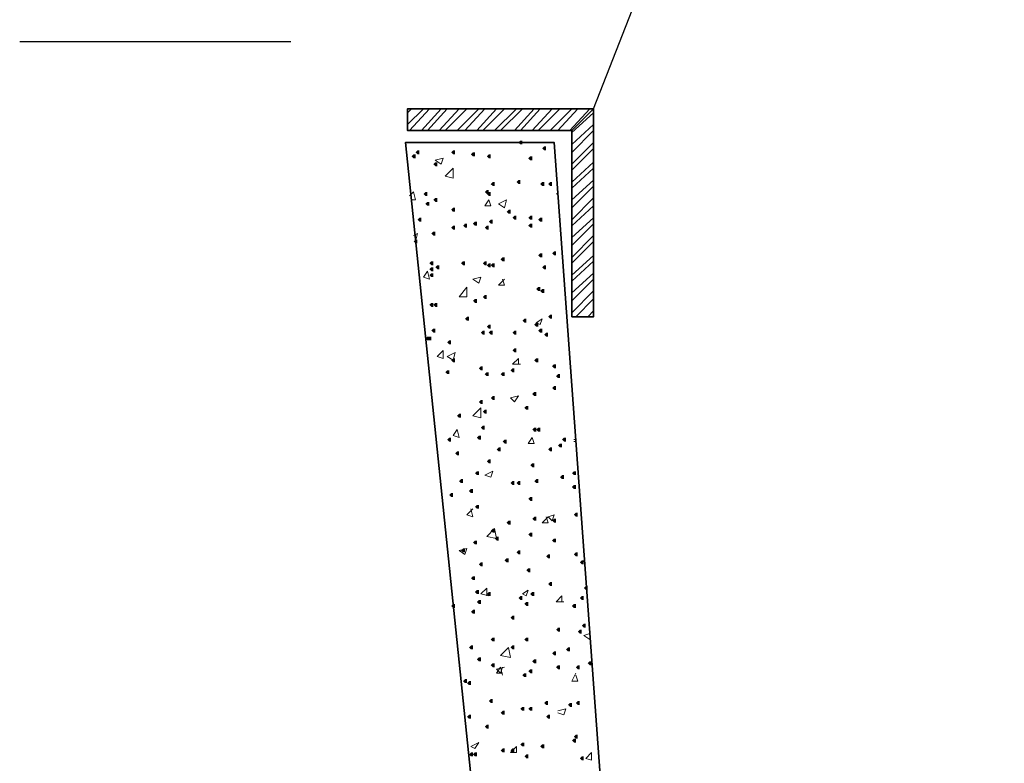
# Model space of a CAD drawing. Header units: millimetres. Extents: x -2765404 to 11272, y -239948 to 1313256.
# Tile 54 of 85: x -101507 to -99128, y -91219 to -89424. Entities that reach past the tile are written whole.
import ezdxf

# ---------------------------------------------------------------- set-up
doc = ezdxf.new("R2010")
doc.units = ezdxf.units.MM
doc.layers.add('PDF _.', color=7, linetype='Continuous', true_color=0x259400)
doc.layers.add('PDF _0', color=7, linetype='Continuous')

msp = doc.modelspace()

# ---------------------------------------------------------------- hatches: boundary and pattern name
at = {"layer": 'PDF _.', "transparency": 33554559}
for points in [[(-100292.4, -89720.2), (-100292.4, -89715.4), (-100297.2, -89715.4), (-100302, -89720.2), (-100297.2, -89724.9), (-100292.4, -89724.9)], [(-100541, -89744.1), (-100541, -89739.3), (-100545.8, -89739.3), (-100550.6, -89744.1), (-100545.8, -89748.8), (-100541, -89748.8)], [(-100455, -89744.1), (-100455, -89739.3), (-100459.8, -89739.3), (-100464.5, -89744.1), (-100459.8, -89748.8), (-100455, -89748.8)], [(-100235, -89734.5), (-100235, -89729.7), (-100239.8, -89729.7), (-100244.6, -89734.5), (-100239.8, -89739.3), (-100235, -89739.3)], [(-100550.6, -89753.6), (-100550.6, -89748.8), (-100555.4, -89748.8), (-100560.1, -89753.6), (-100555.4, -89758.4), (-100550.6, -89758.4)], [(-100407.2, -89748.8), (-100407.2, -89744.1), (-100411.9, -89744.1), (-100416.7, -89748.8), (-100411.9, -89753.6), (-100407.2, -89753.6)], [(-100368.9, -89753.6), (-100368.9, -89748.8), (-100373.7, -89748.8), (-100378.5, -89753.6), (-100373.7, -89758.4), (-100368.9, -89758.4)], [(-100268.5, -89758.4), (-100268.5, -89753.6), (-100273.3, -89753.6), (-100278.1, -89758.4), (-100273.3, -89763.2), (-100268.5, -89763.2)], [(-100498, -89772.8), (-100498, -89768), (-100502.8, -89768), (-100507.6, -89772.8), (-100502.8, -89777.5), (-100498, -89777.5)], [(-100297.2, -89815.8), (-100297.2, -89811), (-100302, -89811), (-100306.8, -89815.8), (-100302, -89820.6), (-100297.2, -89820.6)], [(-100373.7, -89839.7), (-100373.7, -89834.9), (-100378.5, -89834.9), (-100383.3, -89839.7), (-100378.5, -89844.5), (-100373.7, -89844.5)], [(-100359.4, -89820.6), (-100359.4, -89815.8), (-100364.1, -89815.8), (-100368.9, -89820.6), (-100364.1, -89825.3), (-100359.4, -89825.3)], [(-100239.8, -89820.6), (-100239.8, -89815.8), (-100244.6, -89815.8), (-100249.4, -89820.6), (-100244.6, -89825.3), (-100239.8, -89825.3)], [(-100220.7, -89820.6), (-100220.7, -89815.8), (-100225.5, -89815.8), (-100230.3, -89820.6), (-100225.5, -89825.3), (-100220.7, -89825.3)], [(-100521.9, -89844.5), (-100521.9, -89839.7), (-100526.7, -89839.7), (-100531.5, -89844.5), (-100526.7, -89849.2), (-100521.9, -89849.2)], [(-100498, -89858.8), (-100498, -89854), (-100502.8, -89854), (-100507.6, -89858.8), (-100502.8, -89863.6), (-100498, -89863.6)], [(-100368.9, -89844.5), (-100368.9, -89839.7), (-100373.7, -89839.7), (-100378.5, -89844.5), (-100373.7, -89849.2), (-100368.9, -89849.2)], [(-100517.1, -89868.4), (-100517.1, -89863.6), (-100521.9, -89863.6), (-100526.7, -89868.4), (-100521.9, -89873.1), (-100517.1, -89873.1)], [(-100455, -89882.7), (-100455, -89877.9), (-100459.8, -89877.9), (-100464.5, -89882.7), (-100459.8, -89887.5), (-100455, -89887.5)], [(-100321.1, -89887.5), (-100321.1, -89882.7), (-100325.9, -89882.7), (-100330.7, -89887.5), (-100325.9, -89892.3), (-100321.1, -89892.3)], [(-100536.2, -89906.6), (-100536.2, -89901.8), (-100541, -89901.8), (-100545.8, -89906.6), (-100541, -89911.4), (-100536.2, -89911.4)], [(-100364.1, -89911.4), (-100364.1, -89906.6), (-100368.9, -89906.6), (-100373.7, -89911.4), (-100368.9, -89916.2), (-100364.1, -89916.2)], [(-100306.8, -89901.8), (-100306.8, -89897.1), (-100311.5, -89897.1), (-100316.3, -89901.8), (-100311.5, -89906.6), (-100306.8, -89906.6)], [(-100268.5, -89901.8), (-100268.5, -89897.1), (-100273.3, -89897.1), (-100278.1, -89901.8), (-100273.3, -89906.6), (-100268.5, -89906.6)], [(-100244.6, -89906.6), (-100244.6, -89901.8), (-100249.4, -89901.8), (-100254.2, -89906.6), (-100249.4, -89911.4), (-100244.6, -89911.4)], [(-100455, -89925.7), (-100455, -89921), (-100459.8, -89921), (-100464.5, -89925.7), (-100459.8, -89930.5), (-100455, -89930.5)], [(-100426.3, -89921), (-100426.3, -89916.2), (-100431.1, -89916.2), (-100435.8, -89921), (-100431.1, -89925.7), (-100426.3, -89925.7)], [(-100402.4, -89916.2), (-100402.4, -89911.4), (-100407.2, -89911.4), (-100411.9, -89916.2), (-100407.2, -89921), (-100402.4, -89921)], [(-100373.7, -89925.7), (-100373.7, -89921), (-100378.5, -89921), (-100383.3, -89925.7), (-100378.5, -89930.5), (-100373.7, -89930.5)], [(-100268.5, -89921), (-100268.5, -89916.2), (-100273.3, -89916.2), (-100278.1, -89921), (-100273.3, -89925.7), (-100268.5, -89925.7)], [(-100502.8, -89940.1), (-100502.8, -89935.3), (-100507.6, -89935.3), (-100512.3, -89940.1), (-100507.6, -89944.9), (-100502.8, -89944.9)], [(-100545.8, -89959.2), (-100545.8, -89954.4), (-100550.6, -89954.4), (-100555.4, -89959.2), (-100550.6, -89964), (-100545.8, -89964)], [(-100335.4, -90002.2), (-100335.4, -89997.5), (-100340.2, -89997.5), (-100345, -90002.2), (-100340.2, -90007), (-100335.4, -90007)], [(-100244.6, -89992.7), (-100244.6, -89987.9), (-100249.4, -89987.9), (-100254.2, -89992.7), (-100249.4, -89997.5), (-100244.6, -89997.5)], [(-100211.1, -89987.9), (-100211.1, -89983.1), (-100215.9, -89983.1), (-100220.7, -89987.9), (-100215.9, -89992.7), (-100211.1, -89992.7)], [(-100507.6, -90011.8), (-100507.6, -90007), (-100512.3, -90007), (-100517.1, -90011.8), (-100512.3, -90016.6), (-100507.6, -90016.6)], [(-100507.6, -90026.1), (-100507.6, -90021.4), (-100512.3, -90021.4), (-100517.1, -90026.1), (-100512.3, -90030.9), (-100507.6, -90030.9)], [(-100493.2, -90021.4), (-100493.2, -90016.6), (-100498, -90016.6), (-100502.8, -90021.4), (-100498, -90026.1), (-100493.2, -90026.1)], [(-100431.1, -90011.8), (-100431.1, -90007), (-100435.8, -90007), (-100440.6, -90011.8), (-100435.8, -90016.6), (-100431.1, -90016.6)], [(-100378.5, -90011.8), (-100378.5, -90007), (-100383.3, -90007), (-100388, -90011.8), (-100383.3, -90016.6), (-100378.5, -90016.6)], [(-100368.9, -90016.6), (-100368.9, -90011.8), (-100373.7, -90011.8), (-100378.5, -90016.6), (-100373.7, -90021.4), (-100368.9, -90021.4)], [(-100359.4, -90016.6), (-100359.4, -90011.8), (-100364.1, -90011.8), (-100368.9, -90016.6), (-100364.1, -90021.4), (-100359.4, -90021.4)], [(-100235, -90021.4), (-100235, -90016.6), (-100239.8, -90016.6), (-100244.6, -90021.4), (-100239.8, -90026.1), (-100235, -90026.1)], [(-100507.6, -90040.5), (-100507.6, -90035.7), (-100512.3, -90035.7), (-100517.1, -90040.5), (-100512.3, -90045.3), (-100507.6, -90045.3)], [(-100249.4, -90073.9), (-100249.4, -90069.2), (-100254.2, -90069.2), (-100259, -90073.9), (-100254.2, -90078.7), (-100249.4, -90078.7)], [(-100378.5, -90093.1), (-100378.5, -90088.3), (-100383.3, -90088.3), (-100388, -90093.1), (-100383.3, -90097.9), (-100378.5, -90097.9)], [(-100239.8, -90078.7), (-100239.8, -90073.9), (-100244.6, -90073.9), (-100249.4, -90078.7), (-100244.6, -90083.5), (-100239.8, -90083.5)], [(-100507.6, -90112.2), (-100507.6, -90107.4), (-100512.3, -90107.4), (-100517.1, -90112.2), (-100512.3, -90117), (-100507.6, -90117)], [(-100498, -90112.2), (-100498, -90107.4), (-100502.8, -90107.4), (-100507.6, -90112.2), (-100502.8, -90117), (-100498, -90117)], [(-100402.4, -90102.6), (-100402.4, -90097.9), (-100407.2, -90097.9), (-100411.9, -90102.6), (-100407.2, -90107.4), (-100402.4, -90107.4)], [(-100421.5, -90145.7), (-100421.5, -90140.9), (-100426.3, -90140.9), (-100431.1, -90145.7), (-100426.3, -90150.4), (-100421.5, -90150.4)], [(-100220.7, -90140.9), (-100220.7, -90136.1), (-100225.5, -90136.1), (-100230.3, -90140.9), (-100225.5, -90145.7), (-100220.7, -90145.7)], [(-100368.9, -90164.8), (-100368.9, -90160), (-100373.7, -90160), (-100378.5, -90164.8), (-100373.7, -90169.6), (-100368.9, -90169.6)], [(-100282.9, -90150.4), (-100282.9, -90145.7), (-100287.6, -90145.7), (-100292.4, -90150.4), (-100287.6, -90155.2), (-100282.9, -90155.2)], [(-100254.2, -90160), (-100254.2, -90155.2), (-100259, -90155.2), (-100263.7, -90160), (-100259, -90164.8), (-100254.2, -90164.8)], [(-100517.1, -90193.5), (-100517.1, -90188.7), (-100521.9, -90188.7), (-100526.7, -90193.5), (-100521.9, -90198.2), (-100517.1, -90198.2)], [(-100512.3, -90193.5), (-100512.3, -90188.7), (-100517.1, -90188.7), (-100521.9, -90193.5), (-100517.1, -90198.2), (-100512.3, -90198.2)], [(-100502.8, -90174.3), (-100502.8, -90169.6), (-100507.6, -90169.6), (-100512.3, -90174.3), (-100507.6, -90179.1), (-100502.8, -90179.1)], [(-100383.3, -90179.1), (-100383.3, -90174.3), (-100388, -90174.3), (-100392.8, -90179.1), (-100388, -90183.9), (-100383.3, -90183.9)], [(-100364.1, -90179.1), (-100364.1, -90174.3), (-100368.9, -90174.3), (-100373.7, -90179.1), (-100368.9, -90183.9), (-100364.1, -90183.9)], [(-100306.8, -90179.1), (-100306.8, -90174.3), (-100311.5, -90174.3), (-100316.3, -90179.1), (-100311.5, -90183.9), (-100306.8, -90183.9)], [(-100244.6, -90174.3), (-100244.6, -90169.6), (-100249.4, -90169.6), (-100254.2, -90174.3), (-100249.4, -90179.1), (-100244.6, -90179.1)], [(-100230.3, -90183.9), (-100230.3, -90179.1), (-100235, -90179.1), (-100239.8, -90183.9), (-100235, -90188.7), (-100230.3, -90188.7)], [(-100464.5, -90203), (-100464.5, -90198.2), (-100469.3, -90198.2), (-100474.1, -90203), (-100469.3, -90207.8), (-100464.5, -90207.8)], [(-100306.8, -90222.2), (-100306.8, -90217.4), (-100311.5, -90217.4), (-100316.3, -90222.2), (-100311.5, -90226.9), (-100306.8, -90226.9)], [(-100455, -90246.1), (-100455, -90241.3), (-100459.8, -90241.3), (-100464.5, -90246.1), (-100459.8, -90250.8), (-100455, -90250.8)], [(-100388, -90265.2), (-100388, -90260.4), (-100392.8, -90260.4), (-100397.6, -90265.2), (-100392.8, -90270), (-100388, -90270)], [(-100254.2, -90246.1), (-100254.2, -90241.3), (-100259, -90241.3), (-100263.7, -90246.1), (-100259, -90250.8), (-100254.2, -90250.8)], [(-100211.1, -90260.4), (-100211.1, -90255.6), (-100215.9, -90255.6), (-100220.7, -90260.4), (-100215.9, -90265.2), (-100211.1, -90265.2)], [(-100469.3, -90274.7), (-100469.3, -90270), (-100474.1, -90270), (-100478.9, -90274.7), (-100474.1, -90279.5), (-100469.3, -90279.5)], [(-100373.7, -90279.5), (-100373.7, -90274.7), (-100378.5, -90274.7), (-100383.3, -90279.5), (-100378.5, -90284.3), (-100373.7, -90284.3)], [(-100335.4, -90279.5), (-100335.4, -90274.7), (-100340.2, -90274.7), (-100345, -90279.5), (-100340.2, -90284.3), (-100335.4, -90284.3)], [(-100311.5, -90270), (-100311.5, -90265.2), (-100316.3, -90265.2), (-100321.1, -90270), (-100316.3, -90274.7), (-100311.5, -90274.7)], [(-100201.6, -90284.3), (-100201.6, -90279.5), (-100206.4, -90279.5), (-100211.1, -90284.3), (-100206.4, -90289.1), (-100201.6, -90289.1)], [(-100211.1, -90313), (-100211.1, -90308.2), (-100215.9, -90308.2), (-100220.7, -90313), (-100215.9, -90317.8), (-100211.1, -90317.8)], [(-100359.4, -90336.9), (-100359.4, -90332.1), (-100364.1, -90332.1), (-100368.9, -90336.9), (-100364.1, -90341.7), (-100359.4, -90341.7)], [(-100259, -90327.3), (-100259, -90322.6), (-100263.7, -90322.6), (-100268.5, -90327.3), (-100263.7, -90332.1), (-100259, -90332.1)], [(-100388, -90346.5), (-100388, -90341.7), (-100392.8, -90341.7), (-100397.6, -90346.5), (-100392.8, -90351.2), (-100388, -90351.2)], [(-100278.1, -90360.8), (-100278.1, -90356), (-100282.9, -90356), (-100287.6, -90360.8), (-100282.9, -90365.6), (-100278.1, -90365.6)], [(-100440.6, -90379.9), (-100440.6, -90375.1), (-100445.4, -90375.1), (-100450.2, -90379.9), (-100445.4, -90384.7), (-100440.6, -90384.7)], [(-100378.5, -90370.4), (-100378.5, -90365.6), (-100383.3, -90365.6), (-100388, -90370.4), (-100383.3, -90375.1), (-100378.5, -90375.1)], [(-100383.3, -90408.6), (-100383.3, -90403.8), (-100388, -90403.8), (-100392.8, -90408.6), (-100388, -90413.4), (-100383.3, -90413.4)], [(-100392.8, -90432.5), (-100392.8, -90427.7), (-100397.6, -90427.7), (-100402.4, -90432.5), (-100397.6, -90437.3), (-100392.8, -90437.3)], [(-100259, -90413.4), (-100259, -90408.6), (-100263.7, -90408.6), (-100268.5, -90413.4), (-100263.7, -90418.2), (-100259, -90418.2)], [(-100249.4, -90413.4), (-100249.4, -90408.6), (-100254.2, -90408.6), (-100259, -90413.4), (-100254.2, -90418.2), (-100249.4, -90418.2)], [(-100464.5, -90437.3), (-100464.5, -90432.5), (-100469.3, -90432.5), (-100474.1, -90437.3), (-100469.3, -90442.1), (-100464.5, -90442.1)], [(-100330.7, -90442.1), (-100330.7, -90437.3), (-100335.4, -90437.3), (-100340.2, -90442.1), (-100335.4, -90446.9), (-100330.7, -90446.9)], [(-100196.8, -90451.6), (-100196.8, -90446.9), (-100201.6, -90446.9), (-100206.4, -90451.6), (-100201.6, -90456.4), (-100196.8, -90456.4)], [(-100187.2, -90437.3), (-100187.2, -90432.5), (-100192, -90432.5), (-100196.8, -90437.3), (-100192, -90442.1), (-100187.2, -90442.1)], [(-100445.4, -90470.8), (-100445.4, -90466), (-100450.2, -90466), (-100455, -90470.8), (-100450.2, -90475.5), (-100445.4, -90475.5)], [(-100345, -90461.2), (-100345, -90456.4), (-100349.8, -90456.4), (-100354.6, -90461.2), (-100349.8, -90466), (-100345, -90466)], [(-100220.7, -90461.2), (-100220.7, -90456.4), (-100225.5, -90456.4), (-100230.3, -90461.2), (-100225.5, -90466), (-100220.7, -90466)], [(-100368.9, -90489.9), (-100368.9, -90485.1), (-100373.7, -90485.1), (-100378.5, -90489.9), (-100373.7, -90494.7), (-100368.9, -90494.7)], [(-100263.7, -90499.4), (-100263.7, -90494.7), (-100268.5, -90494.7), (-100273.3, -90499.4), (-100268.5, -90504.2), (-100263.7, -90504.2)], [(-100397.6, -90518.6), (-100397.6, -90513.8), (-100402.4, -90513.8), (-100407.2, -90518.6), (-100402.4, -90523.3), (-100397.6, -90523.3)], [(-100192, -90528.1), (-100192, -90523.3), (-100196.8, -90523.3), (-100201.6, -90528.1), (-100196.8, -90532.9), (-100192, -90532.9)], [(-100163.3, -90518.6), (-100163.3, -90513.8), (-100168.1, -90513.8), (-100172.9, -90518.6), (-100168.1, -90523.3), (-100163.3, -90523.3)], [(-100435.8, -90537.7), (-100435.8, -90532.9), (-100440.6, -90532.9), (-100445.4, -90537.7), (-100440.6, -90542.5), (-100435.8, -90542.5)], [(-100311.5, -90542.5), (-100311.5, -90537.7), (-100316.3, -90537.7), (-100321.1, -90542.5), (-100316.3, -90547.3), (-100311.5, -90547.3)], [(-100297.2, -90542.5), (-100297.2, -90537.7), (-100302, -90537.7), (-100306.8, -90542.5), (-100302, -90547.3), (-100297.2, -90547.3)], [(-100254.2, -90537.7), (-100254.2, -90532.9), (-100259, -90532.9), (-100263.7, -90537.7), (-100259, -90542.5), (-100254.2, -90542.5)], [(-100163.3, -90552), (-100163.3, -90547.3), (-100168.1, -90547.3), (-100172.9, -90552), (-100168.1, -90556.8), (-100163.3, -90556.8)], [(-100459.8, -90571.2), (-100459.8, -90566.4), (-100464.5, -90566.4), (-100469.3, -90571.2), (-100464.5, -90575.9), (-100459.8, -90575.9)], [(-100411.9, -90561.6), (-100411.9, -90556.8), (-100416.7, -90556.8), (-100421.5, -90561.6), (-100416.7, -90566.4), (-100411.9, -90566.4)], [(-100397.6, -90599.8), (-100397.6, -90595.1), (-100402.4, -90595.1), (-100407.2, -90599.8), (-100402.4, -90604.6), (-100397.6, -90604.6)], [(-100268.5, -90580.7), (-100268.5, -90575.9), (-100273.3, -90575.9), (-100278.1, -90580.7), (-100273.3, -90585.5), (-100268.5, -90585.5)], [(-100158.6, -90619), (-100158.6, -90614.2), (-100163.3, -90614.2), (-100168.1, -90619), (-100163.3, -90623.7), (-100158.6, -90623.7)], [(-100321.1, -90638.1), (-100321.1, -90633.3), (-100325.9, -90633.3), (-100330.7, -90638.1), (-100325.9, -90642.9), (-100321.1, -90642.9)], [(-100259, -90628.5), (-100259, -90623.7), (-100263.7, -90623.7), (-100268.5, -90628.5), (-100263.7, -90633.3), (-100259, -90633.3)], [(-100211.1, -90633.3), (-100211.1, -90628.5), (-100215.9, -90628.5), (-100220.7, -90633.3), (-100215.9, -90638.1), (-100211.1, -90638.1)], [(-100359.4, -90657.2), (-100359.4, -90652.4), (-100364.1, -90652.4), (-100368.9, -90657.2), (-100364.1, -90662), (-100359.4, -90662)], [(-100268.5, -90666.8), (-100268.5, -90662), (-100273.3, -90662), (-100278.1, -90666.8), (-100273.3, -90671.6), (-100268.5, -90671.6)], [(-100402.4, -90685.9), (-100402.4, -90681.1), (-100407.2, -90681.1), (-100411.9, -90685.9), (-100407.2, -90690.7), (-100402.4, -90690.7)], [(-100349.8, -90676.3), (-100349.8, -90671.6), (-100354.6, -90671.6), (-100359.4, -90676.3), (-100354.6, -90681.1), (-100349.8, -90681.1)], [(-100211.1, -90681.1), (-100211.1, -90676.3), (-100215.9, -90676.3), (-100220.7, -90681.1), (-100215.9, -90685.9), (-100211.1, -90685.9)], [(-100431.1, -90705), (-100431.1, -90700.2), (-100435.8, -90700.2), (-100440.6, -90705), (-100435.8, -90709.8), (-100431.1, -90709.8)], [(-100297.2, -90709.8), (-100297.2, -90705), (-100302, -90705), (-100306.8, -90709.8), (-100302, -90714.6), (-100297.2, -90714.6)], [(-100225.5, -90719.4), (-100225.5, -90714.6), (-100230.3, -90714.6), (-100235, -90719.4), (-100230.3, -90724.1), (-100225.5, -90724.1)], [(-100158.6, -90714.6), (-100158.6, -90709.8), (-100163.3, -90709.8), (-100168.1, -90714.6), (-100163.3, -90719.4), (-100158.6, -90719.4)], [(-100388, -90738.5), (-100388, -90733.7), (-100392.8, -90733.7), (-100397.6, -90738.5), (-100392.8, -90743.3), (-100388, -90743.3)], [(-100325.9, -90728.9), (-100325.9, -90724.1), (-100330.7, -90724.1), (-100335.4, -90728.9), (-100330.7, -90733.7), (-100325.9, -90733.7)], [(-100144.2, -90733.7), (-100144.2, -90728.9), (-100149, -90728.9), (-100153.8, -90733.7), (-100149, -90738.5), (-100144.2, -90738.5)], [(-100273.3, -90752.8), (-100273.3, -90748.1), (-100278.1, -90748.1), (-100282.9, -90752.8), (-100278.1, -90757.6), (-100273.3, -90757.6)], [(-100407.2, -90772), (-100407.2, -90767.2), (-100411.9, -90767.2), (-100416.7, -90772), (-100411.9, -90776.7), (-100407.2, -90776.7)], [(-100220.7, -90786.3), (-100220.7, -90781.5), (-100225.5, -90781.5), (-100230.3, -90786.3), (-100225.5, -90791.1), (-100220.7, -90791.1)], [(-100397.6, -90805.4), (-100397.6, -90800.6), (-100402.4, -90800.6), (-100407.2, -90805.4), (-100402.4, -90810.2), (-100397.6, -90810.2)], [(-100368.9, -90810.2), (-100368.9, -90805.4), (-100373.7, -90805.4), (-100378.5, -90810.2), (-100373.7, -90815), (-100368.9, -90815)], [(-100263.7, -90810.2), (-100263.7, -90805.4), (-100268.5, -90805.4), (-100273.3, -90810.2), (-100268.5, -90815), (-100263.7, -90815)], [(-100134.7, -90795.9), (-100134.7, -90791.1), (-100139.4, -90791.1), (-100144.2, -90795.9), (-100139.4, -90800.6), (-100134.7, -90800.6)], [(-100455, -90838.9), (-100455, -90834.1), (-100459.8, -90834.1), (-100464.5, -90838.9), (-100459.8, -90843.7), (-100455, -90843.7)], [(-100392.8, -90829.3), (-100392.8, -90824.5), (-100397.6, -90824.5), (-100402.4, -90829.3), (-100397.6, -90834.1), (-100392.8, -90834.1)], [(-100292.4, -90819.8), (-100292.4, -90815), (-100297.2, -90815), (-100302, -90819.8), (-100297.2, -90824.5), (-100292.4, -90824.5)], [(-100278.1, -90834.1), (-100278.1, -90829.3), (-100282.9, -90829.3), (-100287.6, -90834.1), (-100282.9, -90838.9), (-100278.1, -90838.9)], [(-100163.3, -90838.9), (-100163.3, -90834.1), (-100168.1, -90834.1), (-100172.9, -90838.9), (-100168.1, -90843.7), (-100163.3, -90843.7)], [(-100144.2, -90819.8), (-100144.2, -90815), (-100149, -90815), (-100153.8, -90819.8), (-100149, -90824.5), (-100144.2, -90824.5)], [(-100407.2, -90853.2), (-100407.2, -90848.4), (-100411.9, -90848.4), (-100416.7, -90853.2), (-100411.9, -90858), (-100407.2, -90858)], [(-100311.5, -90867.6), (-100311.5, -90862.8), (-100316.3, -90862.8), (-100321.1, -90867.6), (-100316.3, -90872.4), (-100311.5, -90872.4)], [(-100139.4, -90886.7), (-100139.4, -90881.9), (-100144.2, -90881.9), (-100149, -90886.7), (-100144.2, -90891.5), (-100139.4, -90891.5)], [(-100201.6, -90896.3), (-100201.6, -90891.5), (-100206.4, -90891.5), (-100211.1, -90896.3), (-100206.4, -90901), (-100201.6, -90901)], [(-100149, -90901), (-100149, -90896.3), (-100153.8, -90896.3), (-100158.6, -90901), (-100153.8, -90905.8), (-100149, -90905.8)], [(-100359.4, -90920.2), (-100359.4, -90915.4), (-100364.1, -90915.4), (-100368.9, -90920.2), (-100364.1, -90924.9), (-100359.4, -90924.9)], [(-100278.1, -90920.2), (-100278.1, -90915.4), (-100282.9, -90915.4), (-100287.6, -90920.2), (-100282.9, -90924.9), (-100278.1, -90924.9)], [(-100411.9, -90939.3), (-100411.9, -90934.5), (-100416.7, -90934.5), (-100421.5, -90939.3), (-100416.7, -90944.1), (-100411.9, -90944.1)], [(-100311.5, -90939.3), (-100311.5, -90934.5), (-100316.3, -90934.5), (-100321.1, -90939.3), (-100316.3, -90944.1), (-100311.5, -90944.1)], [(-100211.1, -90953.6), (-100211.1, -90948.8), (-100215.9, -90948.8), (-100220.7, -90953.6), (-100215.9, -90958.4), (-100211.1, -90958.4)], [(-100177.7, -90944.1), (-100177.7, -90939.3), (-100182.5, -90939.3), (-100187.2, -90944.1), (-100182.5, -90948.8), (-100177.7, -90948.8)], [(-100392.8, -90968), (-100392.8, -90963.2), (-100397.6, -90963.2), (-100402.4, -90968), (-100397.6, -90972.8), (-100392.8, -90972.8)], [(-100259, -90972.8), (-100259, -90968), (-100263.7, -90968), (-100268.5, -90972.8), (-100263.7, -90977.5), (-100259, -90977.5)], [(-100125.1, -90977.5), (-100125.1, -90972.8), (-100129.9, -90972.8), (-100134.7, -90977.5), (-100129.9, -90982.3), (-100125.1, -90982.3)], [(-100359.4, -90982.3), (-100359.4, -90977.5), (-100364.1, -90977.5), (-100368.9, -90982.3), (-100364.1, -90987.1), (-100359.4, -90987.1)], [(-100268.5, -90996.7), (-100268.5, -90991.9), (-100273.3, -90991.9), (-100278.1, -90996.7), (-100273.3, -91001.4), (-100268.5, -91001.4)], [(-100201.6, -90987.1), (-100201.6, -90982.3), (-100206.4, -90982.3), (-100211.1, -90987.1), (-100206.4, -90991.9), (-100201.6, -90991.9)], [(-100153.8, -90987.1), (-100153.8, -90982.3), (-100158.6, -90982.3), (-100163.3, -90987.1), (-100158.6, -90991.9), (-100153.8, -90991.9)], [(-100426.3, -91020.6), (-100426.3, -91015.8), (-100431.1, -91015.8), (-100435.8, -91020.6), (-100431.1, -91025.3), (-100426.3, -91025.3)], [(-100416.7, -91025.3), (-100416.7, -91020.6), (-100421.5, -91020.6), (-100426.3, -91025.3), (-100421.5, -91030.1), (-100416.7, -91030.1)], [(-100282.9, -91006.2), (-100282.9, -91001.4), (-100287.6, -91001.4), (-100292.4, -91006.2), (-100287.6, -91011), (-100282.9, -91011)], [(-100364.1, -91068.4), (-100364.1, -91063.6), (-100368.9, -91063.6), (-100373.7, -91068.4), (-100368.9, -91073.1), (-100364.1, -91073.1)], [(-100230.3, -91073.1), (-100230.3, -91068.4), (-100235, -91068.4), (-100239.8, -91073.1), (-100235, -91077.9), (-100230.3, -91077.9)], [(-100153.8, -91073.1), (-100153.8, -91068.4), (-100158.6, -91068.4), (-100163.3, -91073.1), (-100158.6, -91077.9), (-100153.8, -91077.9)], [(-100335.4, -91097.1), (-100335.4, -91092.3), (-100340.2, -91092.3), (-100345, -91097.1), (-100340.2, -91101.8), (-100335.4, -91101.8)], [(-100287.6, -91087.5), (-100287.6, -91082.7), (-100292.4, -91082.7), (-100297.2, -91087.5), (-100292.4, -91092.3), (-100287.6, -91092.3)], [(-100268.5, -91087.5), (-100268.5, -91082.7), (-100273.3, -91082.7), (-100278.1, -91087.5), (-100273.3, -91092.3), (-100268.5, -91092.3)], [(-100172.9, -91077.9), (-100172.9, -91073.1), (-100177.7, -91073.1), (-100182.5, -91077.9), (-100177.7, -91082.7), (-100172.9, -91082.7)], [(-100416.7, -91106.6), (-100416.7, -91101.8), (-100421.5, -91101.8), (-100426.3, -91106.6), (-100421.5, -91111.4), (-100416.7, -91111.4)], [(-100225.5, -91106.6), (-100225.5, -91101.8), (-100230.3, -91101.8), (-100235, -91106.6), (-100230.3, -91111.4), (-100225.5, -91111.4)], [(-100373.7, -91130.5), (-100373.7, -91125.7), (-100378.5, -91125.7), (-100383.3, -91130.5), (-100378.5, -91135.3), (-100373.7, -91135.3)], [(-100163.3, -91164), (-100163.3, -91159.2), (-100168.1, -91159.2), (-100172.9, -91164), (-100168.1, -91168.8), (-100163.3, -91168.8)], [(-100158.6, -91154.4), (-100158.6, -91149.6), (-100163.3, -91149.6), (-100168.1, -91154.4), (-100163.3, -91159.2), (-100158.6, -91159.2)], [(-100335.4, -91187.9), (-100335.4, -91183.1), (-100340.2, -91183.1), (-100345, -91187.9), (-100340.2, -91192.7), (-100335.4, -91192.7)], [(-100311.5, -91187.9), (-100311.5, -91183.1), (-100316.3, -91183.1), (-100321.1, -91187.9), (-100316.3, -91192.7), (-100311.5, -91192.7)], [(-100287.6, -91173.5), (-100287.6, -91168.8), (-100292.4, -91168.8), (-100297.2, -91173.5), (-100292.4, -91178.3), (-100287.6, -91178.3)], [(-100239.8, -91178.3), (-100239.8, -91173.5), (-100244.6, -91173.5), (-100249.4, -91178.3), (-100244.6, -91183.1), (-100239.8, -91183.1)], [(-100411.9, -91197.5), (-100411.9, -91192.7), (-100416.7, -91192.7), (-100421.5, -91197.5), (-100416.7, -91202.2), (-100411.9, -91202.2)], [(-100402.4, -91197.5), (-100402.4, -91192.7), (-100407.2, -91192.7), (-100411.9, -91197.5), (-100407.2, -91202.2), (-100402.4, -91202.2)], [(-100278.1, -91202.2), (-100278.1, -91197.5), (-100282.9, -91197.5), (-100287.6, -91202.2), (-100282.9, -91207), (-100278.1, -91207)], [(-100144.2, -91207), (-100144.2, -91202.2), (-100149, -91202.2), (-100153.8, -91207), (-100149, -91211.8), (-100144.2, -91211.8)]]:
    msp.add_hatch(color=7, dxfattribs=at).paths.add_polyline_path(points)

# ---------------------------------------------------------------- linework, layer by layer
at = {"layer": 'PDF _.', "color": 7, "lineweight": 18}
for points in [[(-100569.7, -89648.4), (-100560.1, -89638.9)], [(-100569.7, -89677.1), (-100531.5, -89638.9)], [(-100564.9, -89691.5), (-100517.1, -89638.9)], [(-100536.2, -89691.5), (-100488.4, -89638.9)], [(-100521.9, -89691.5), (-100474.1, -89638.9)], [(-100493.2, -89691.5), (-100445.4, -89638.9)], [(-100478.9, -89691.5), (-100426.3, -89638.9)], [(-100450.2, -89691.5), (-100397.6, -89638.9)], [(-100431.1, -89691.5), (-100383.3, -89638.9)], [(-100402.4, -89691.5), (-100354.6, -89638.9)], [(-100388, -89691.5), (-100335.4, -89638.9)], [(-100359.4, -89691.5), (-100306.8, -89638.9)], [(-100345, -89691.5), (-100292.4, -89638.9)], [(-100311.5, -89691.5), (-100263.7, -89638.9)], [(-100297.2, -89691.5), (-100249.4, -89638.9)], [(-100268.5, -89691.5), (-100220.7, -89638.9)], [(-100254.2, -89691.5), (-100201.6, -89638.9)], [(-100225.5, -89691.5), (-100172.9, -89638.9)], [(-100206.4, -89691.5), (-100158.6, -89638.9)], [(-100177.7, -89691.5), (-100129.9, -89638.9)], [(-100172.9, -89696.3), (-100120.3, -89648.4)], [(-100172.9, -89724.9), (-100120.3, -89677.1)], [(-100172.9, -89744.1), (-100120.3, -89691.5)], [(-100172.9, -89772.8), (-100120.3, -89720.2)], [(-100172.9, -89787.1), (-100120.3, -89734.5)], [(-100172.9, -89815.8), (-100120.3, -89768)], [(-100172.9, -89830.1), (-100120.3, -89782.3)], [(-100172.9, -89858.8), (-100120.3, -89811)], [(-100172.9, -89877.9), (-100120.3, -89825.3)], [(-100564.9, -89849.2), (-100555.4, -89839.7), (-100550.6, -89858.8), (-100560.1, -89858.8)], [(-100172.9, -89906.6), (-100120.3, -89854)], [(-100172.9, -89921), (-100120.3, -89873.1)], [(-100172.9, -89949.6), (-100120.3, -89901.8)], [(-100172.9, -89968.8), (-100120.3, -89916.2)], [(-100555.4, -89944.9), (-100545.8, -89940.1), (-100550.6, -89959.2)], [(-100172.9, -89997.5), (-100120.3, -89944.9)], [(-100172.9, -90011.8), (-100120.3, -89959.2)], [(-100172.9, -90040.5), (-100120.3, -89992.7)], [(-100172.9, -90054.8), (-100120.3, -90007)], [(-100172.9, -90083.5), (-100120.3, -90035.7)], [(-100340.2, -90050), (-100335.4, -90064.4), (-100349.8, -90064.4), (-100335.4, -90050)], [(-100172.9, -90102.6), (-100120.3, -90050)], [(-100172.9, -90131.3), (-100120.3, -90078.7)], [(-100163.3, -90140.9), (-100120.3, -90097.9)], [(-100134.7, -90140.9), (-100120.3, -90126.5)], [(-100297.2, -90255.6), (-100316.3, -90255.6), (-100302, -90241.3), (-100302, -90255.6)], [(-100168.1, -90437.3), (-100163.3, -90437.3)], [(-100168.1, -90442.1), (-100163.3, -90442.1)], [(-100416.7, -90604.6), (-100411.9, -90623.7), (-100426.3, -90619), (-100411.9, -90604.6)], [(-100235, -90623.7), (-100230.3, -90638.1), (-100244.6, -90638.1), (-100230.3, -90623.7), (-100215.9, -90619), (-100220.7, -90633.3), (-100230.3, -90623.7)], [(-100373.7, -90815), (-100392.8, -90810.2), (-100378.5, -90795.9), (-100378.5, -90815)], [(-100192, -90829.3), (-100211.1, -90829.3), (-100196.8, -90815), (-100196.8, -90829.3)], [(-100129.9, -90920.2), (-100144.2, -90910.6), (-100129.9, -90905.8)], [(-100340.2, -91001.4), (-100354.6, -91001.4), (-100345, -90987.1), (-100340.2, -91006.2)], [(-100340.2, -90987.1), (-100345, -91001.4), (-100354.6, -90991.9), (-100335.4, -90987.1)], [(-100163.3, -91006.2), (-100158.6, -91020.6), (-100172.9, -91020.6), (-100163.3, -91001.4)], [(-100206.4, -91092.3), (-100187.2, -91087.5), (-100192, -91101.8), (-100206.4, -91097.1)]]:
    msp.add_lwpolyline(points, dxfattribs=at)
for points in [[(-100483.7, -89758.4), (-100488.4, -89772.8), (-100502.8, -89763.2)], [(-100459.8, -89806.2), (-100478.9, -89801.4), (-100459.8, -89782.3)], [(-100373.7, -89858.8), (-100368.9, -89873.1), (-100383.3, -89873.1)], [(-100330.7, -89858.8), (-100335.4, -89877.9), (-100349.8, -89868.4)], [(-100206.4, -89844.5), (-100211.1, -89844.5)], [(-100521.9, -90030.9), (-100517.1, -90050), (-100531.5, -90045.3)], [(-100392.8, -90045.3), (-100397.6, -90059.6), (-100411.9, -90050)], [(-100426.3, -90093.1), (-100445.4, -90093.1), (-100426.3, -90069.2)], [(-100244.6, -90145.7), (-100249.4, -90160), (-100259, -90155.2)], [(-100483.7, -90222.2), (-100483.7, -90241.3), (-100498, -90236.5)], [(-100455, -90226.9), (-100459.8, -90246.1), (-100474.1, -90236.5)], [(-100302, -90332.1), (-100311.5, -90346.5), (-100321.1, -90336.9)], [(-100392.8, -90384.7), (-100411.9, -90379.9), (-100392.8, -90360.8)], [(-100450.2, -90413.4), (-100445.4, -90432.5), (-100459.8, -90427.7)], [(-100268.5, -90432.5), (-100263.7, -90446.9), (-100278.1, -90446.9)], [(-100364.1, -90513.8), (-100368.9, -90528.1), (-100383.3, -90523.3)], [(-100354.6, -90676.3), (-100378.5, -90671.6), (-100359.4, -90652.4)], [(-100426.3, -90700.2), (-100431.1, -90714.6), (-100445.4, -90705)], [(-100278.1, -90800.6), (-100282.9, -90815), (-100292.4, -90810.2)], [(-100321.1, -90963.2), (-100345, -90958.4), (-100325.9, -90939.3)], [(-100397.6, -91168.8), (-100407.2, -91183.1), (-100416.7, -91178.3)], [(-100306.8, -91178.3), (-100306.8, -91192.7), (-100321.1, -91192.7)], [(-100125.1, -91192.7), (-100125.1, -91211.8), (-100139.4, -91207)]]:
    msp.add_lwpolyline(points, close=True, dxfattribs=at)
at = {"layer": 'PDF _0', "lineweight": 25}
msp.add_lwpolyline([(-100120.3, -89638.9), (-99393.6, -87783.9), (-97251.8, -89638.9)], dxfattribs=at)
at = {"layer": 'PDF _0', "lineweight": 30}
msp.add_lwpolyline([(-101506.8, -89476.3), (-100851.8, -89476.3)], dxfattribs=at)
at = {"layer": 'PDF _0', "lineweight": 35}
msp.add_lwpolyline([(-100172.9, -90140.9), (-100120.3, -90140.9), (-100120.3, -89638.9), (-100569.7, -89638.9), (-100569.7, -89691.5), (-100172.9, -89691.5)], close=True, dxfattribs=at)
for points in [[(-100172.9, -89691.5), (-100120.3, -89638.9)], [(-100034.3, -92211), (-100215.9, -89720.2), (-100574.5, -89720.2), (-100239.8, -92961.6), (-97175.3, -92961.6), (-96797.6, -89720.2), (-97156.2, -89720.2), (-97337.8, -92211)]]:
    msp.add_lwpolyline(points, dxfattribs=at)

doc.saveas('drawing.dxf')
